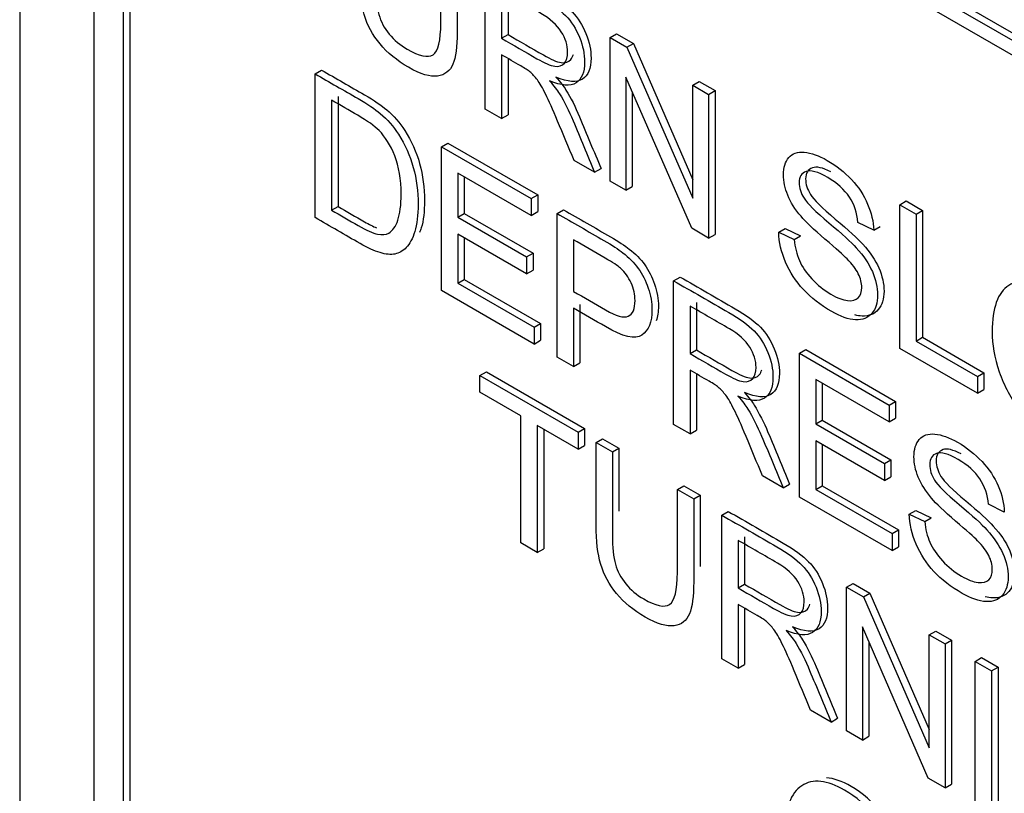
# Model space of a CAD drawing. Header units: inches. Extents: x 2 to 538, y -2 to 358.
# Tile 109 of 121: x 514.822 to 515.363, y 274.175 to 274.6. Entities that reach past the tile are written whole.
import ezdxf

# ---------------------------------------------------------------- set-up
doc = ezdxf.new("R2010")
doc.units = ezdxf.units.IN
doc.header["$MEASUREMENT"] = 0
doc.layers.add('Default', color=7, linetype='Continuous')
doc.layers.add('LAB20180', color=7, linetype='Continuous')

# ---------------------------------------------------------------- blocks, each defined once
blk = doc.blocks.new('SE6')
at = {"layer": 'LAB20180', "color": 7, "linetype": 'Continuous'}
for p, q in [((514.82171, 275.36876), (514.82171, 272.3069)), ((514.86237, 275.18773), (514.86237, 272.43281)), ((514.87864, 275.17834), (514.87864, 272.42342)), ((514.88217, 275.18038), (514.88217, 272.42546)), ((514.95076, 274.82885), (516.27659, 274.06339)), ((514.9543, 274.83089), (516.28012, 274.06543)), ((516.27659, 274.05522), (514.95076, 274.82069)), ((515.07747, 274.55066), (515.07747, 274.62963)), ((515.08644, 274.61577), (515.08644, 274.58959)), ((515.08998, 274.61781), (515.08998, 274.59163)), ((515.08644, 274.58959), (515.08998, 274.59163)), ((515.14604, 274.59004), (515.14958, 274.59208)), ((515.14604, 274.51107), (515.14604, 274.59004)), ((515.14604, 274.59004), (515.15533, 274.58468)), ((515.14958, 274.59208), (515.15886, 274.58672)), ((515.15533, 274.58468), (515.15886, 274.58672)), ((515.15533, 274.58468), (515.19148, 274.50171)), ((515.15886, 274.58672), (515.19148, 274.51187)), ((515.08644, 274.5805), (515.08644, 274.54548)), ((515.08998, 274.57845), (515.08998, 274.54752)), ((514.98404, 274.57006), (514.98757, 274.5721)), ((514.98404, 274.49104), (514.98404, 274.57006)), ((515.19089, 274.48518), (515.15469, 274.56817)), ((515.15469, 274.56817), (515.15469, 274.50608)), ((515.19148, 274.5638), (515.19502, 274.56584)), ((515.19148, 274.50171), (515.19148, 274.5638)), ((515.19148, 274.5638), (515.20018, 274.55878)), ((515.19502, 274.56584), (515.20371, 274.56082)), ((515.20018, 274.55878), (515.20371, 274.56082)), ((515.20371, 274.56082), (515.20371, 274.48185)), ((514.99305, 274.5556), (514.99305, 274.49514)), ((514.99659, 274.55765), (514.99659, 274.49718)), ((515.15823, 274.56006), (515.15823, 274.50812)), ((515.20018, 274.55878), (515.20018, 274.47981)), ((515.08644, 274.54548), (515.07747, 274.55066)), ((515.08644, 274.54548), (515.08998, 274.54752)), ((515.05343, 274.53), (515.05696, 274.53204)), ((515.05343, 274.45098), (515.05343, 274.53)), ((515.05343, 274.53), (515.10274, 274.50153)), ((515.05696, 274.53204), (515.10628, 274.50357)), ((515.13757, 274.51596), (515.12628, 274.52248)), ((515.13757, 274.51596), (515.14111, 274.518)), ((515.10274, 274.49228), (515.06244, 274.51554)), ((515.06244, 274.51554), (515.06244, 274.49125)), ((515.06598, 274.5135), (515.06598, 274.49329)), ((515.15469, 274.50608), (515.14604, 274.51107)), ((515.15469, 274.50608), (515.15823, 274.50812)), ((515.10274, 274.50153), (515.10628, 274.50357)), ((515.10274, 274.50153), (515.10274, 274.49228)), ((515.10628, 274.50357), (515.10628, 274.49432)), ((514.99305, 274.49514), (514.99659, 274.49718)), ((515.30522, 274.49814), (515.30875, 274.50018)), ((515.30522, 274.41917), (515.30522, 274.49814)), ((515.30522, 274.49814), (515.31419, 274.49296)), ((515.30875, 274.50018), (515.31772, 274.495)), ((515.06244, 274.49125), (515.06598, 274.49329)), ((515.06244, 274.49125), (515.10019, 274.46946)), ((515.06598, 274.49329), (515.10373, 274.4715)), ((515.10274, 274.49228), (515.10628, 274.49432)), ((515.1169, 274.49335), (515.12044, 274.4954)), ((515.1169, 274.41433), (515.1169, 274.49335)), ((515.31419, 274.49296), (515.31772, 274.495)), ((515.31419, 274.49296), (515.31419, 274.42324)), ((515.31772, 274.495), (515.31772, 274.42528)), ((515.20018, 274.47981), (515.19089, 274.48518)), ((515.2387, 274.48297), (515.24223, 274.48501)), ((515.24223, 274.48501), (515.25075, 274.48099)), ((515.29092, 274.48415), (515.28223, 274.48844)), ((515.29092, 274.48415), (515.29446, 274.48619)), ((515.10019, 274.46015), (515.06244, 274.48195)), ((515.06244, 274.48195), (515.06244, 274.45508)), ((515.06598, 274.4799), (515.06598, 274.45712)), ((515.20018, 274.47981), (515.20371, 274.48185)), ((515.2387, 274.48297), (515.24721, 274.47895)), ((515.24721, 274.47895), (515.25075, 274.48099)), ((515.12587, 274.47892), (515.12587, 274.45053)), ((515.10019, 274.46946), (515.10373, 274.4715)), ((515.10019, 274.46946), (515.10019, 274.46015)), ((515.10373, 274.4715), (515.10373, 274.46219)), ((515.10019, 274.46015), (515.10373, 274.46219)), ((515.18096, 274.45637), (515.1845, 274.45841)), ((515.06244, 274.45508), (515.06598, 274.45712)), ((515.06244, 274.45508), (515.10433, 274.43089)), ((515.06598, 274.45712), (515.10787, 274.43294)), ((515.18096, 274.37735), (515.18096, 274.45637)), ((515.10433, 274.42159), (515.05343, 274.45098)), ((515.12941, 274.44332), (515.12941, 274.4112)), ((515.18998, 274.44244), (515.18998, 274.41631)), ((515.19351, 274.44448), (515.19351, 274.41835)), ((515.12587, 274.44128), (515.12587, 274.40915)), ((515.10433, 274.43089), (515.10787, 274.43294)), ((515.10433, 274.43089), (515.10433, 274.42159)), ((515.10787, 274.43294), (515.10787, 274.42363)), ((515.10433, 274.42159), (515.10787, 274.42363)), ((515.31419, 274.42324), (515.31772, 274.42528)), ((515.31419, 274.42324), (515.34793, 274.40376)), ((515.31772, 274.42528), (515.35146, 274.4058)), ((515.18998, 274.41631), (515.19351, 274.41835)), ((515.25003, 274.41649), (515.25357, 274.41853)), ((515.25003, 274.33747), (515.25003, 274.41649)), ((515.25003, 274.41649), (515.29935, 274.38802)), ((515.25357, 274.41853), (515.30288, 274.39006)), ((515.34793, 274.39451), (515.30522, 274.41917)), ((515.12587, 274.40915), (515.1169, 274.41433)), ((515.12587, 274.40915), (515.12941, 274.4112)), ((515.07456, 274.40429), (515.07809, 274.40634)), ((515.07456, 274.39504), (515.07456, 274.40429)), ((515.07456, 274.40429), (515.12856, 274.37312)), ((515.07809, 274.40634), (515.13209, 274.37516)), ((515.18998, 274.40721), (515.18998, 274.37214)), ((515.19351, 274.40516), (515.19351, 274.37418)), ((515.34793, 274.40376), (515.35146, 274.4058)), ((515.34793, 274.40376), (515.34793, 274.39451)), ((515.35146, 274.4058), (515.35146, 274.39655)), ((515.29935, 274.37877), (515.25905, 274.40203)), ((515.25905, 274.40203), (515.25905, 274.37774)), ((515.26259, 274.39999), (515.26259, 274.37978)), ((515.09705, 274.38205), (515.07456, 274.39504)), ((515.34793, 274.39451), (515.35146, 274.39655)), ((515.29935, 274.38802), (515.30288, 274.39006)), ((515.29935, 274.38802), (515.29935, 274.37877)), ((515.30288, 274.39006), (515.30288, 274.38081)), ((515.09705, 274.31229), (515.09705, 274.38205)), ((515.12856, 274.36386), (515.10606, 274.37685)), ((515.10606, 274.37685), (515.10606, 274.30708)), ((515.18998, 274.37214), (515.18096, 274.37735)), ((515.25905, 274.37774), (515.26259, 274.37978)), ((515.25905, 274.37774), (515.2968, 274.35595)), ((515.26259, 274.37978), (515.30033, 274.35799)), ((515.29935, 274.37877), (515.30288, 274.38081)), ((515.1096, 274.37481), (515.1096, 274.30912)), ((515.12856, 274.37312), (515.13209, 274.37516)), ((515.12856, 274.37312), (515.12856, 274.36386)), ((515.13209, 274.37516), (515.13209, 274.36591)), ((515.18998, 274.37214), (515.19351, 274.37418)), ((515.12856, 274.36386), (515.13209, 274.36591)), ((515.13835, 274.36747), (515.14188, 274.36951)), ((515.13835, 274.36747), (515.14732, 274.36229)), ((515.14188, 274.36951), (515.15085, 274.36433)), ((515.2968, 274.34664), (515.25905, 274.36844)), ((515.25905, 274.36844), (515.25905, 274.34157)), ((515.26259, 274.36639), (515.26259, 274.34361)), ((515.14732, 274.36229), (515.15085, 274.36433)), ((515.2968, 274.35595), (515.30033, 274.35799)), ((515.2968, 274.35595), (515.2968, 274.34664)), ((515.30033, 274.35799), (515.30033, 274.34868)), ((515.24111, 274.34262), (515.22977, 274.34917)), ((515.24111, 274.34262), (515.24465, 274.34466)), ((515.2968, 274.34664), (515.30033, 274.34868)), ((515.18301, 274.34168), (515.18655, 274.34372)), ((515.18301, 274.34168), (515.19198, 274.3365)), ((515.18655, 274.34372), (515.19552, 274.33854)), ((515.25905, 274.34157), (515.26259, 274.34361)), ((515.25905, 274.34157), (515.30094, 274.31738)), ((515.26259, 274.34361), (515.30447, 274.31943)), ((515.19198, 274.3365), (515.19552, 274.33854)), ((515.30094, 274.30808), (515.25003, 274.33747)), ((515.36263, 274.32924), (515.35394, 274.33353)), ((515.20742, 274.32759), (515.21095, 274.32963)), ((515.31041, 274.32806), (515.31395, 274.3301)), ((515.31041, 274.32806), (515.31892, 274.32404)), ((515.31395, 274.3301), (515.32246, 274.32608)), ((515.20742, 274.24857), (515.20742, 274.32759)), ((515.31892, 274.32404), (515.32246, 274.32608)), ((515.30094, 274.31738), (515.30447, 274.31943)), ((515.30094, 274.31738), (515.30094, 274.30808)), ((515.30447, 274.31943), (515.30447, 274.31012)), ((515.10606, 274.30708), (515.09705, 274.31229)), ((515.21639, 274.31368), (515.21639, 274.28755)), ((515.21992, 274.31572), (515.21992, 274.28959)), ((515.10606, 274.30708), (515.1096, 274.30912)), ((515.30094, 274.30808), (515.30447, 274.31012)), ((515.21639, 274.28755), (515.21992, 274.28959)), ((515.27599, 274.288), (515.27952, 274.29004)), ((515.27599, 274.20898), (515.27599, 274.288)), ((515.27599, 274.288), (515.28528, 274.28263)), ((515.27952, 274.29004), (515.28881, 274.28468)), ((515.28528, 274.28263), (515.28881, 274.28468)), ((515.28528, 274.28263), (515.32143, 274.19962)), ((515.28881, 274.28468), (515.32143, 274.20978)), ((515.21639, 274.27845), (515.21639, 274.24339)), ((515.21992, 274.27641), (515.21992, 274.24543)), ((515.32084, 274.18308), (515.28464, 274.26613)), ((515.28464, 274.26613), (515.28464, 274.20398)), ((515.32143, 274.26176), (515.32496, 274.2638)), ((515.32496, 274.2638), (515.33366, 274.25878)), ((515.28817, 274.25801), (515.28817, 274.20602)), ((515.32143, 274.19962), (515.32143, 274.26176)), ((515.32143, 274.26176), (515.33013, 274.25674)), ((515.33013, 274.25674), (515.33366, 274.25878)), ((515.33366, 274.25878), (515.33366, 274.17976)), ((515.33013, 274.25674), (515.33013, 274.17772)), ((515.21639, 274.24339), (515.20742, 274.24857)), ((515.34665, 274.2472), (515.35019, 274.24924)), ((515.34665, 274.16818), (515.34665, 274.2472)), ((515.34665, 274.2472), (515.35567, 274.24199)), ((515.35019, 274.24924), (515.3592, 274.24404)), ((515.21639, 274.24339), (515.21992, 274.24543)), ((515.35567, 274.24199), (515.3592, 274.24404)), ((515.35567, 274.24199), (515.35567, 274.16297)), ((515.3592, 274.24404), (515.3592, 274.16501)), ((515.26752, 274.21387), (515.25623, 274.22039)), ((515.26752, 274.21387), (515.27105, 274.21591)), ((515.28464, 274.20398), (515.27599, 274.20898)), ((515.28464, 274.20398), (515.28817, 274.20602)), ((515.33013, 274.17772), (515.32084, 274.18308)), ((515.33013, 274.17772), (515.33366, 274.17976))]:
    blk.add_line(p, q, dxfattribs=at)
for points, knots in [([(515.06203, 274.63854), (515.06203, 274.62334), (515.06203, 274.60815), (515.06203, 274.59296), (515.06203, 274.58496), (515.06126, 274.5791), (515.05971, 274.57537), (515.05815, 274.5716), (515.05534, 274.56943), (515.05129, 274.56882), (515.04727, 274.56822), (515.04196, 274.56985), (515.02898, 274.57734), (515.02374, 274.58163), (515.01969, 274.58649), (515.01562, 274.59138), (515.01272, 274.59677), (515.01099, 274.6026), (515.00928, 274.60839), (515.0084, 274.61551), (515.0084, 274.62392), (515.0084, 274.63912), (515.0084, 274.65431), (515.0084, 274.66951)], [0, 0, 0, 0, 0.229163, 0.229163, 0.229163, 0.325778, 0.325778, 0.325778, 0.402506, 0.402506, 0.402506, 0.499254, 0.499254, 0.592667, 0.592667, 0.592667, 0.669452, 0.669452, 0.669452, 0.770844, 0.770844, 0.770844, 1, 1, 1, 1]), ([(515.01737, 274.66433), (515.01737, 274.64915), (515.01737, 274.63397), (515.01737, 274.6188), (515.01737, 274.61191), (515.01796, 274.60652), (515.01905, 274.60263), (515.02013, 274.59879), (515.02201, 274.59519), (515.02474, 274.59188), (515.02746, 274.58859), (515.03071, 274.58581), (515.04123, 274.57973), (515.04596, 274.57873), (515.04878, 274.58057), (515.05163, 274.58243), (515.05306, 274.58825), (515.05306, 274.59819), (515.05306, 274.61336), (515.05306, 274.62854), (515.05306, 274.64372)], [0, 0, 0, 0, 0.272305, 0.272305, 0.272305, 0.364375, 0.364375, 0.364375, 0.425147, 0.425147, 0.425147, 0.490001, 0.490001, 0.601397, 0.601397, 0.601397, 0.727726, 0.727726, 0.727726, 1, 1, 1, 1]), ([(515.08101, 274.63167), (515.09108, 274.62585), (515.10116, 274.62003), (515.11124, 274.61421), (515.11734, 274.61069), (515.12198, 274.60733), (515.12517, 274.60407), (515.12832, 274.60085), (515.13086, 274.59684), (515.13277, 274.59216), (515.1347, 274.58746), (515.1356, 274.58296), (515.1356, 274.57302), (515.13405, 274.56918), (515.12777, 274.56513), (515.12289, 274.56548), (515.11634, 274.56826)], [0, 0, 0, 0, 0.318057, 0.318057, 0.318057, 0.46663, 0.46663, 0.46663, 0.573882, 0.573882, 0.573882, 0.693773, 0.693773, 0.846886, 0.846886, 1, 1, 1, 1]), ([(515.07747, 274.62963), (515.08755, 274.62381), (515.09763, 274.61799), (515.1077, 274.61217), (515.1138, 274.60865), (515.11845, 274.60528), (515.12164, 274.60203), (515.12478, 274.59881), (515.12733, 274.5948), (515.12924, 274.59012), (515.13116, 274.58542), (515.13206, 274.58092), (515.13206, 274.57098), (515.13051, 274.56714), (515.12423, 274.56309), (515.11936, 274.56343), (515.1128, 274.56622)], [0, 0, 0, 0, 0.318057, 0.318057, 0.318057, 0.46663, 0.46663, 0.46663, 0.573882, 0.573882, 0.573882, 0.693773, 0.693773, 0.846886, 0.846886, 1, 1, 1, 1]), ([(515.08644, 274.58959), (515.09292, 274.58585), (515.0994, 274.58211), (515.10588, 274.57837), (515.11003, 274.57597), (515.11326, 274.57458), (515.11563, 274.57421), (515.11795, 274.57385), (515.11972, 274.57442), (515.12095, 274.57587), (515.12219, 274.57732), (515.12273, 274.57942), (515.12273, 274.58567), (515.12159, 274.58943), (515.11922, 274.59322), (515.1169, 274.59693), (515.11317, 274.60029), (515.10807, 274.60329), (515.10086, 274.60752), (515.09365, 274.61161), (515.08644, 274.61577)], [0, 0, 0, 0, 0.228356, 0.228356, 0.228356, 0.344327, 0.344327, 0.344327, 0.424674, 0.424674, 0.424674, 0.498233, 0.498233, 0.607039, 0.607039, 0.607039, 0.745972, 0.745972, 0.745972, 1, 1, 1, 1]), ([(515.08998, 274.59163), (515.09646, 274.58789), (515.10294, 274.58415), (515.10942, 274.58041), (515.11356, 274.57802), (515.11679, 274.57662), (515.11916, 274.57625), (515.12149, 274.57589), (515.12326, 274.57646), (515.12449, 274.57791), (515.12513, 274.57866), (515.12558, 274.57959), (515.12587, 274.58066)], [0, 0, 0, 0, 0.2283563, 0.2283563, 0.2283563, 0.344327, 0.344327, 0.344327, 0.4246744, 0.4246744, 0.4246744, 0.4628265, 0.4628265, 0.4628265, 0.4628265]), ([(515.12628, 274.52248), (515.12326, 274.52969), (515.12024, 274.5369), (515.11722, 274.54411), (515.1146, 274.55037), (515.11239, 274.55526), (515.11071, 274.55876), (515.10901, 274.56229), (515.10748, 274.56493), (515.10611, 274.56672), (515.10476, 274.56848), (515.10338, 274.56998), (515.10197, 274.57116), (515.10096, 274.572), (515.09928, 274.57308), (515.09696, 274.57442), (515.09345, 274.57645), (515.08995, 274.57847), (515.08644, 274.5805)], [0, 0, 0, 0, 0.306819, 0.306819, 0.306819, 0.515477, 0.515477, 0.515477, 0.634456, 0.634456, 0.634456, 0.716945, 0.716945, 0.716945, 0.808478, 0.808478, 0.808478, 1, 1, 1, 1]), ([(514.98757, 274.5721), (514.99544, 274.56756), (515.0033, 274.56303), (515.01116, 274.55849), (515.01644, 274.55544), (515.02054, 274.5527), (515.02332, 274.55036), (515.02724, 274.54706), (515.0306, 274.54321), (515.03333, 274.5389), (515.03692, 274.53324), (515.03966, 274.5272), (515.04321, 274.51422), (515.04412, 274.50744), (515.04412, 274.4944), (515.04353, 274.48938), (515.04201, 274.48452), (515.0417, 274.48364), (515.04136, 274.48281)], [0, 0, 0, 0, 0.1506217, 0.1506217, 0.1506217, 0.2286425, 0.2286425, 0.2286425, 0.3006289, 0.3006289, 0.3006289, 0.3972604, 0.3972604, 0.4938919, 0.4938919, 0.5761007, 0.5761007, 0.5958142, 0.5958142, 0.5958142, 0.5958142]), ([(514.98404, 274.57006), (514.9919, 274.56552), (514.99976, 274.56098), (515.00762, 274.55644), (515.01291, 274.5534), (515.017, 274.55066), (515.01978, 274.54832), (515.0237, 274.54502), (515.02707, 274.54117), (515.0298, 274.53686), (515.03339, 274.5312), (515.03613, 274.52516), (515.03968, 274.51218), (515.04059, 274.50539), (515.04059, 274.49236), (515.04, 274.48733), (515.03754, 274.4795), (515.03599, 274.47656), (515.03412, 274.47459), (515.03226, 274.47262), (515.03012, 274.47148), (515.02789, 274.47104), (515.02562, 274.47058), (515.02292, 274.47085), (515.01969, 274.47182), (515.01654, 274.47277), (515.01286, 274.4744), (515.00872, 274.47679), (515.00049, 274.48154), (514.99226, 274.48629), (514.98404, 274.49104)], [0, 0, 0, 0, 0.150622, 0.150622, 0.150622, 0.228643, 0.228643, 0.228643, 0.300629, 0.300629, 0.300629, 0.39726, 0.39726, 0.493892, 0.493892, 0.576101, 0.576101, 0.65831, 0.65831, 0.65831, 0.714749, 0.714749, 0.714749, 0.771756, 0.771756, 0.771756, 0.842405, 0.842405, 0.842405, 1, 1, 1, 1]), ([(515.1128, 274.56622), (515.11517, 274.56349), (515.11699, 274.56112), (515.11827, 274.55912), (515.121, 274.55483), (515.12341, 274.54984), (515.12573, 274.5443), (515.12969, 274.53485), (515.13363, 274.52541), (515.13757, 274.51596)], [0, 0, 0, 0, 0.160081, 0.160081, 0.160081, 0.453032, 0.453032, 0.453032, 1, 1, 1, 1]), ([(515.11634, 274.56826), (515.11871, 274.56553), (515.12053, 274.56316), (515.1218, 274.56116), (515.12454, 274.55688), (515.12695, 274.55189), (515.12927, 274.54634), (515.13322, 274.53689), (515.13716, 274.52745), (515.14111, 274.518)], [0, 0, 0, 0, 0.160081, 0.160081, 0.160081, 0.453032, 0.453032, 0.453032, 1, 1, 1, 1]), ([(514.99305, 274.49514), (514.99793, 274.49233), (515.0028, 274.48952), (515.00767, 274.4867), (515.01218, 274.4841), (515.01573, 274.48252), (515.01832, 274.48197), (515.02089, 274.48143), (515.02292, 274.48168), (515.02661, 274.48381), (515.02825, 274.48618), (515.02948, 274.48967), (515.03069, 274.49312), (515.03126, 274.4979), (515.03126, 274.51215), (515.03012, 274.51917), (515.02775, 274.525), (515.0254, 274.53079), (515.02256, 274.53541), (515.01914, 274.53891), (515.01674, 274.54137), (515.01281, 274.54419), (515.00744, 274.5473), (515.00265, 274.55007), (514.99785, 274.55283), (514.99305, 274.5556)], [0, 0, 0, 0, 0.131488, 0.131488, 0.131488, 0.228323, 0.228323, 0.228323, 0.291645, 0.291645, 0.383751, 0.383751, 0.383751, 0.499102, 0.499102, 0.657962, 0.657962, 0.657962, 0.76402, 0.76402, 0.76402, 0.87055, 0.87055, 0.87055, 1, 1, 1, 1]), ([(515.24721, 274.47895), (515.24762, 274.47471), (515.24858, 274.4709), (515.25003, 274.46754), (515.25153, 274.46409), (515.25381, 274.46073), (515.26001, 274.454), (515.26351, 274.45119), (515.27084, 274.44695), (515.27389, 274.44577), (515.27918, 274.44514), (515.28113, 274.44564), (515.28241, 274.44701), (515.28366, 274.44835), (515.28432, 274.45021), (515.28432, 274.4551), (515.28368, 274.45763), (515.28241, 274.4602), (515.28115, 274.46274), (515.27908, 274.46549), (515.27626, 274.46838), (515.27439, 274.47029), (515.27034, 274.4739), (515.2641, 274.47924), (515.25782, 274.48461), (515.25345, 274.4888), (515.25095, 274.49177), (515.2477, 274.49562), (515.24525, 274.49948), (515.24366, 274.50334), (515.24208, 274.50717), (515.24129, 274.51091), (515.24129, 274.51854), (515.24225, 274.52172), (515.24616, 274.5264), (515.24903, 274.52737), (515.25277, 274.527), (515.25656, 274.52663), (515.26069, 274.52516), (515.27034, 274.51959), (515.2748, 274.51606), (515.28254, 274.50781), (515.2855, 274.50337), (515.28755, 274.4985), (515.28962, 274.49361), (515.29074, 274.48888), (515.29092, 274.48415)], [0, 0, 0, 0, 0.049731, 0.049731, 0.049731, 0.102632, 0.102632, 0.155533, 0.155533, 0.202833, 0.202833, 0.250133, 0.250133, 0.250133, 0.283636, 0.283636, 0.317867, 0.317867, 0.317867, 0.358823, 0.358823, 0.358823, 0.428425, 0.428425, 0.428425, 0.504966, 0.504966, 0.504966, 0.559031, 0.559031, 0.559031, 0.612341, 0.612341, 0.66946, 0.66946, 0.726578, 0.726578, 0.726578, 0.792403, 0.792403, 0.864745, 0.864745, 0.937087, 0.937087, 0.937087, 1, 1, 1, 1]), ([(515.28223, 274.48844), (515.28177, 274.49364), (515.28022, 274.49827), (515.27485, 274.50642), (515.27089, 274.50997), (515.26565, 274.51304), (515.26019, 274.51625), (515.25618, 274.5173), (515.25372, 274.51641), (515.25124, 274.5155), (515.24994, 274.51349), (515.24994, 274.50739), (515.25085, 274.50455), (515.25263, 274.50169), (515.25438, 274.49886), (515.25887, 274.49435), (515.2662, 274.48823), (515.27354, 274.48209), (515.27858, 274.47745), (515.28132, 274.47445), (515.28533, 274.47005), (515.28824, 274.46567), (515.29015, 274.46136), (515.29208, 274.457), (515.29302, 274.45271), (515.29302, 274.44425), (515.29197, 274.44091), (515.28988, 274.43844), (515.28777, 274.43596), (515.28482, 274.43478), (515.28095, 274.43491), (515.27706, 274.43505), (515.27266, 274.43665), (515.26165, 274.44301), (515.25645, 274.44701), (515.25227, 274.45153), (515.24813, 274.45599), (515.24484, 274.46102), (515.24248, 274.46659), (515.24013, 274.47211), (515.23883, 274.47758), (515.2387, 274.48297)], [0, 0, 0, 0, 0.065121, 0.065121, 0.130243, 0.130243, 0.130243, 0.199378, 0.199378, 0.199378, 0.244441, 0.244441, 0.283689, 0.283689, 0.283689, 0.363695, 0.363695, 0.363695, 0.450514, 0.450514, 0.450514, 0.513125, 0.513125, 0.513125, 0.571145, 0.571145, 0.629891, 0.629891, 0.629891, 0.69501, 0.69501, 0.69501, 0.766629, 0.766629, 0.856989, 0.856989, 0.856989, 0.928216, 0.928216, 0.928216, 1, 1, 1, 1]), ([(515.26726, 274.51616), (515.26277, 274.51852), (515.25942, 274.51923), (515.25726, 274.51845), (515.25477, 274.51754), (515.25348, 274.51553), (515.25348, 274.50943), (515.25439, 274.50659), (515.25617, 274.50373), (515.25792, 274.5009), (515.2624, 274.49639), (515.26973, 274.49027), (515.27707, 274.48413), (515.28212, 274.47949), (515.28485, 274.47649), (515.28886, 274.47209), (515.29177, 274.46771), (515.29368, 274.4634), (515.29562, 274.45904), (515.29655, 274.45475), (515.29655, 274.44629), (515.29551, 274.44295), (515.29341, 274.44048), (515.29131, 274.438), (515.28836, 274.43682), (515.28449, 274.43696), (515.28321, 274.437), (515.28188, 274.4372), (515.2805, 274.43755)], [0.1386382, 0.1386382, 0.1386382, 0.1386382, 0.1993785, 0.1993785, 0.1993785, 0.2444412, 0.2444412, 0.2836893, 0.2836893, 0.2836893, 0.3636949, 0.3636949, 0.3636949, 0.4505138, 0.4505138, 0.4505138, 0.5131246, 0.5131246, 0.5131246, 0.5711451, 0.5711451, 0.6298908, 0.6298908, 0.6298908, 0.6950099, 0.6950099, 0.6950099, 0.7185074, 0.7185074, 0.7185074, 0.7185074]), ([(514.99659, 274.49718), (515.00146, 274.49437), (515.00633, 274.49156), (515.01121, 274.48874), (515.01367, 274.48732), (515.01585, 274.48621), (515.01774, 274.4854)], [0, 0, 0, 0, 0.131488, 0.131488, 0.131488, 0.1844173, 0.1844173, 0.1844173, 0.1844173]), ([(515.1169, 274.49335), (515.12549, 274.48839), (515.13408, 274.48344), (515.14267, 274.47848), (515.14722, 274.47585), (515.15068, 274.47359), (515.1531, 274.47172), (515.15643, 274.46915), (515.15924, 274.46628), (515.16152, 274.46312), (515.16378, 274.46), (515.16562, 274.45639), (515.16699, 274.45235), (515.16836, 274.44827), (515.16908, 274.44425), (515.16908, 274.43363), (515.16726, 274.429), (515.16352, 274.42648), (515.15983, 274.42398), (515.15314, 274.42548), (515.14345, 274.43113), (515.13759, 274.43455), (515.13173, 274.4379), (515.12587, 274.44128)], [0, 0, 0, 0, 0.216646, 0.216646, 0.216646, 0.304555, 0.304555, 0.304555, 0.381028, 0.381028, 0.381028, 0.453869, 0.453869, 0.453869, 0.533473, 0.533473, 0.671168, 0.671168, 0.671168, 0.852252, 0.852252, 0.852252, 1, 1, 1, 1]), ([(515.12044, 274.4954), (515.12903, 274.49044), (515.13762, 274.48548), (515.14621, 274.48052), (515.15076, 274.47789), (515.15422, 274.47563), (515.15663, 274.47376), (515.15996, 274.47119), (515.16278, 274.46832), (515.16506, 274.46516), (515.16731, 274.46204), (515.16915, 274.45844), (515.17052, 274.45439), (515.1719, 274.45031), (515.17262, 274.44629), (515.17262, 274.43925), (515.17222, 274.43657), (515.17141, 274.43434)], [0, 0, 0, 0, 0.216646, 0.216646, 0.216646, 0.3045554, 0.3045554, 0.3045554, 0.3810275, 0.3810275, 0.3810275, 0.4538687, 0.4538687, 0.4538687, 0.5334733, 0.5334733, 0.5978237, 0.5978237, 0.5978237, 0.5978237]), ([(515.12587, 274.45053), (515.13177, 274.44712), (515.13768, 274.44371), (515.14358, 274.44031), (515.14946, 274.43691), (515.1536, 274.43578), (515.15606, 274.43689), (515.15854, 274.438), (515.15975, 274.44086), (515.15975, 274.44874), (515.15906, 274.45198), (515.15615, 274.45839), (515.15424, 274.46107), (515.15187, 274.46318), (515.15032, 274.46455), (515.1475, 274.46644), (515.1434, 274.4688), (515.13756, 274.47218), (515.13171, 274.47555), (515.12587, 274.47892)], [0, 0, 0, 0, 0.215541, 0.215541, 0.215541, 0.375784, 0.375784, 0.375784, 0.501307, 0.501307, 0.592204, 0.592204, 0.6831, 0.6831, 0.6831, 0.786672, 0.786672, 0.786672, 1, 1, 1, 1]), ([(515.1845, 274.45841), (515.19459, 274.45258), (515.20468, 274.44675), (515.21478, 274.44093), (515.22088, 274.4374), (515.22548, 274.43407), (515.23185, 274.42755), (515.23436, 274.42358), (515.23627, 274.4189), (515.2382, 274.41417), (515.23909, 274.4097), (515.23909, 274.39976), (515.23754, 274.39592), (515.23126, 274.39187), (515.22643, 274.39219), (515.21983, 274.395)], [0, 0, 0, 0, 0.318516, 0.318516, 0.318516, 0.446195, 0.446195, 0.573873, 0.573873, 0.573873, 0.693766, 0.693766, 0.846883, 0.846883, 1, 1, 1, 1]), ([(515.18096, 274.45637), (515.19106, 274.45054), (515.20115, 274.44471), (515.21124, 274.43889), (515.21734, 274.43536), (515.22194, 274.43203), (515.22832, 274.42551), (515.23082, 274.42154), (515.23273, 274.41686), (515.23467, 274.41213), (515.23556, 274.40766), (515.23556, 274.39772), (515.23401, 274.39388), (515.22772, 274.38983), (515.2229, 274.39015), (515.2163, 274.39296)], [0, 0, 0, 0, 0.318516, 0.318516, 0.318516, 0.446195, 0.446195, 0.573873, 0.573873, 0.573873, 0.693766, 0.693766, 0.846883, 0.846883, 1, 1, 1, 1]), ([(515.35599, 274.42829), (515.35599, 274.44138), (515.35899, 274.44985), (515.36509, 274.45379), (515.37113, 274.45769), (515.37903, 274.45684), (515.39492, 274.44766), (515.40061, 274.44264), (515.40562, 274.43628), (515.41071, 274.42981), (515.41454, 274.42277), (515.41718, 274.41504), (515.41985, 274.40723), (515.42119, 274.39943), (515.42119, 274.38355), (515.41978, 274.37721), (515.41422, 274.3678), (515.41026, 274.3653), (515.40512, 274.36502), (515.40001, 274.36473), (515.39451, 274.3663), (515.38217, 274.37343), (515.37643, 274.37853), (515.36632, 274.39151), (515.3625, 274.39861), (515.35986, 274.40634), (515.35723, 274.41404), (515.35599, 274.42135), (515.35599, 274.42829)], [0, 0, 0, 0, 0.133501, 0.133501, 0.133501, 0.256494, 0.256494, 0.336935, 0.336935, 0.336935, 0.41723, 0.41723, 0.41723, 0.502263, 0.502263, 0.588431, 0.588431, 0.674599, 0.674599, 0.674599, 0.751492, 0.751492, 0.834891, 0.834891, 0.918291, 0.918291, 0.918291, 1, 1, 1, 1]), ([(515.18998, 274.41631), (515.19646, 274.41256), (515.20294, 274.40882), (515.20942, 274.40508), (515.21356, 274.40269), (515.2168, 274.40129), (515.21912, 274.40095), (515.22143, 274.40061), (515.22322, 274.40116), (515.22568, 274.40406), (515.22627, 274.40608), (515.22627, 274.41239), (515.22508, 274.41617), (515.22276, 274.41988), (515.22039, 274.42366), (515.21666, 274.42703), (515.21161, 274.42995), (515.2044, 274.43411), (515.19719, 274.43827), (515.18998, 274.44244)], [0, 0, 0, 0, 0.228544, 0.228544, 0.228544, 0.344091, 0.344091, 0.344091, 0.420208, 0.420208, 0.496325, 0.496325, 0.606618, 0.606618, 0.606618, 0.745771, 0.745771, 0.745771, 1, 1, 1, 1]), ([(515.19351, 274.41835), (515.19999, 274.4146), (515.20648, 274.41086), (515.21296, 274.40712), (515.2171, 274.40473), (515.22033, 274.40334), (515.22265, 274.40299), (515.22496, 274.40265), (515.22675, 274.4032), (515.22862, 274.4054), (515.22908, 274.4063), (515.22939, 274.40736)], [0, 0, 0, 0, 0.2285438, 0.2285438, 0.2285438, 0.3440908, 0.3440908, 0.3440908, 0.4202081, 0.4202081, 0.4596318, 0.4596318, 0.4596318, 0.4596318]), ([(515.22977, 274.34917), (515.22677, 274.35639), (515.22376, 274.36361), (515.22076, 274.37083), (515.21815, 274.37709), (515.21593, 274.38197), (515.2142, 274.3855), (515.21249, 274.38898), (515.21097, 274.39162), (515.2096, 274.39341), (515.20827, 274.39515), (515.20692, 274.39664), (515.2055, 274.39788), (515.20448, 274.39878), (515.20277, 274.39982), (515.20045, 274.40116), (515.19696, 274.40318), (515.19347, 274.40519), (515.18998, 274.40721)], [0, 0, 0, 0, 0.307176, 0.307176, 0.307176, 0.516403, 0.516403, 0.516403, 0.634791, 0.634791, 0.634791, 0.716811, 0.716811, 0.716811, 0.809183, 0.809183, 0.809183, 1, 1, 1, 1]), ([(515.2163, 274.39296), (515.21871, 274.3902), (515.22053, 274.38784), (515.22176, 274.38586), (515.22446, 274.38154), (515.2269, 274.37653), (515.22927, 274.37101), (515.23332, 274.36157), (515.23716, 274.35208), (515.24111, 274.34262)], [0, 0, 0, 0, 0.159913, 0.159913, 0.159913, 0.45291, 0.45291, 0.45291, 1, 1, 1, 1]), ([(515.21983, 274.395), (515.22224, 274.39224), (515.22407, 274.38988), (515.2253, 274.38791), (515.22799, 274.38358), (515.23044, 274.37857), (515.23281, 274.37305), (515.23686, 274.36361), (515.2407, 274.35413), (515.24465, 274.34466)], [0, 0, 0, 0, 0.159913, 0.159913, 0.159913, 0.45291, 0.45291, 0.45291, 1, 1, 1, 1]), ([(515.31892, 274.32404), (515.31933, 274.3198), (515.32029, 274.31599), (515.32175, 274.31263), (515.32323, 274.30921), (515.32553, 274.30582), (515.33172, 274.29909), (515.33522, 274.29628), (515.34256, 274.29204), (515.34556, 274.29089), (515.3482, 274.29057), (515.35083, 274.29026), (515.35285, 274.29073), (515.35412, 274.29204), (515.35542, 274.29338), (515.35603, 274.2953), (515.35603, 274.30019), (515.3554, 274.30272), (515.35412, 274.30529), (515.35289, 274.30779), (515.3508, 274.31058), (515.34793, 274.31349), (515.34611, 274.31534), (515.34205, 274.31899), (515.33582, 274.32432), (515.32954, 274.3297), (515.32516, 274.33384), (515.32266, 274.33686), (515.31942, 274.34077), (515.31697, 274.34457), (515.31378, 274.35229), (515.31301, 274.356), (515.31301, 274.36362), (515.31396, 274.36681), (515.31788, 274.37148), (515.32075, 274.37246), (515.32821, 274.37172), (515.3324, 274.37025), (515.34205, 274.36468), (515.34652, 274.36115), (515.35426, 274.3529), (515.35722, 274.3484), (515.35927, 274.34359), (515.36135, 274.3387), (515.36245, 274.33397), (515.36263, 274.32924)], [0, 0, 0, 0, 0.049732, 0.049732, 0.049732, 0.104828, 0.104828, 0.159924, 0.159924, 0.209187, 0.209187, 0.209187, 0.249908, 0.249908, 0.249908, 0.283543, 0.283543, 0.317909, 0.317909, 0.317909, 0.359083, 0.359083, 0.359083, 0.428442, 0.428442, 0.428442, 0.505001, 0.505001, 0.505001, 0.560929, 0.560929, 0.616857, 0.616857, 0.67846, 0.67846, 0.740062, 0.740062, 0.801664, 0.801664, 0.869366, 0.869366, 0.937068, 0.937068, 0.937068, 1, 1, 1, 1]), ([(515.19198, 274.3365), (515.19198, 274.32129), (515.19198, 274.30607), (515.19198, 274.29086), (515.19198, 274.28292), (515.19121, 274.27706), (515.18966, 274.27328), (515.18813, 274.26953), (515.18529, 274.26734), (515.18124, 274.26678), (515.1772, 274.26623), (515.1719, 274.26776), (515.15893, 274.27525), (515.15369, 274.27959), (515.14559, 274.28931), (515.14267, 274.29467), (515.13921, 274.30635), (515.13835, 274.31347), (515.13835, 274.32183), (515.13835, 274.33704), (515.13835, 274.35225), (515.13835, 274.36747)], [0, 0, 0, 0, 0.229371, 0.229371, 0.229371, 0.325955, 0.325955, 0.325955, 0.402498, 0.402498, 0.402498, 0.496979, 0.496979, 0.588202, 0.588202, 0.679426, 0.679426, 0.770649, 0.770649, 0.770649, 1, 1, 1, 1]), ([(515.14732, 274.36229), (515.14732, 274.34711), (515.14732, 274.33193), (515.14732, 274.31676), (515.14732, 274.30987), (515.14791, 274.30448), (515.15009, 274.2967), (515.15196, 274.29315), (515.15469, 274.28978), (515.15737, 274.28649), (515.16066, 274.28371), (515.17117, 274.27764), (515.17591, 274.27664), (515.17873, 274.27853), (515.18155, 274.28043), (515.18301, 274.28621), (515.18301, 274.29615), (515.18301, 274.31132), (515.18301, 274.3265), (515.18301, 274.34168)], [0, 0, 0, 0, 0.272206, 0.272206, 0.272206, 0.348704, 0.348704, 0.425203, 0.425203, 0.425203, 0.490104, 0.490104, 0.601582, 0.601582, 0.601582, 0.727853, 0.727853, 0.727853, 1, 1, 1, 1]), ([(515.35394, 274.33353), (515.35348, 274.33873), (515.35193, 274.34336), (515.3492, 274.34746), (515.34653, 274.35148), (515.3426, 274.35505), (515.3319, 274.36123), (515.32789, 274.36239), (515.32544, 274.3615), (515.32295, 274.36059), (515.32166, 274.35858), (515.32166, 274.35248), (515.32257, 274.34964), (515.3243, 274.3468), (515.32605, 274.34392), (515.33058, 274.33944), (515.33791, 274.33331), (515.34525, 274.32718), (515.3503, 274.32254), (515.35303, 274.31954), (515.35704, 274.31514), (515.35995, 274.31076), (515.36186, 274.3064), (515.36375, 274.30208), (515.36473, 274.2978), (515.36473, 274.28934), (515.36368, 274.286), (515.36159, 274.28353), (515.35949, 274.28105), (515.35653, 274.27982), (515.35262, 274.28003), (515.34874, 274.28024), (515.34438, 274.28174), (515.33331, 274.28813), (515.32817, 274.2921), (515.32398, 274.29662), (515.31984, 274.30108), (515.31656, 274.30611), (515.31419, 274.31168), (515.31184, 274.3172), (515.31055, 274.32267), (515.31041, 274.32806)], [0, 0, 0, 0, 0.061139, 0.061139, 0.061139, 0.129275, 0.129275, 0.199174, 0.199174, 0.199174, 0.244171, 0.244171, 0.283361, 0.283361, 0.283361, 0.363651, 0.363651, 0.363651, 0.450494, 0.450494, 0.450494, 0.513303, 0.513303, 0.513303, 0.571931, 0.571931, 0.629835, 0.629835, 0.629835, 0.69521, 0.69521, 0.69521, 0.766429, 0.766429, 0.85695, 0.85695, 0.85695, 0.928197, 0.928197, 0.928197, 1, 1, 1, 1]), ([(515.33897, 274.36118), (515.3345, 274.36352), (515.33114, 274.36432), (515.32897, 274.36354), (515.32648, 274.36263), (515.32519, 274.36062), (515.32519, 274.35452), (515.3261, 274.35168), (515.32783, 274.34884), (515.32959, 274.34596), (515.33412, 274.34148), (515.34145, 274.33536), (515.34879, 274.32922), (515.35383, 274.32458), (515.35656, 274.32158), (515.36058, 274.31718), (515.36348, 274.3128), (515.3654, 274.30844), (515.36729, 274.30412), (515.36826, 274.29984), (515.36826, 274.29138), (515.36722, 274.28804), (515.36512, 274.28557), (515.36302, 274.28309), (515.36007, 274.28186), (515.35615, 274.28207), (515.35488, 274.28214), (515.35355, 274.28235), (515.35217, 274.2827)], [0.1376481, 0.1376481, 0.1376481, 0.1376481, 0.1991737, 0.1991737, 0.1991737, 0.2441705, 0.2441705, 0.2833613, 0.2833613, 0.2833613, 0.3636512, 0.3636512, 0.3636512, 0.4504937, 0.4504937, 0.4504937, 0.5133034, 0.5133034, 0.5133034, 0.571931, 0.571931, 0.6298347, 0.6298347, 0.6298347, 0.6952098, 0.6952098, 0.6952098, 0.7186483, 0.7186483, 0.7186483, 0.7186483]), ([(515.21095, 274.32963), (515.22103, 274.32381), (515.23111, 274.31799), (515.24119, 274.31217), (515.24729, 274.30865), (515.25193, 274.30523), (515.25512, 274.30197), (515.25827, 274.29875), (515.26081, 274.2948), (515.26272, 274.29006), (515.2646, 274.28541), (515.26555, 274.28092), (515.26555, 274.27093), (515.264, 274.26714), (515.25771, 274.26309), (515.25284, 274.26344), (515.24629, 274.26622)], [0, 0, 0, 0, 0.31817, 0.31817, 0.31817, 0.466864, 0.466864, 0.466864, 0.574209, 0.574209, 0.574209, 0.693201, 0.693201, 0.846601, 0.846601, 1, 1, 1, 1]), ([(515.20742, 274.32759), (515.21749, 274.32177), (515.22757, 274.31595), (515.23765, 274.31013), (515.24375, 274.30661), (515.2484, 274.30319), (515.25158, 274.29993), (515.25473, 274.29671), (515.25727, 274.29276), (515.25919, 274.28802), (515.26107, 274.28337), (515.26201, 274.27888), (515.26201, 274.26889), (515.26046, 274.2651), (515.25418, 274.26105), (515.24931, 274.26139), (515.24275, 274.26418)], [0, 0, 0, 0, 0.31817, 0.31817, 0.31817, 0.466864, 0.466864, 0.466864, 0.574209, 0.574209, 0.574209, 0.693201, 0.693201, 0.846601, 0.846601, 1, 1, 1, 1]), ([(515.21639, 274.28755), (515.22287, 274.28381), (515.22935, 274.28007), (515.23583, 274.27633), (515.23997, 274.27393), (515.24321, 274.27254), (515.24557, 274.27217), (515.24789, 274.27181), (515.24967, 274.27238), (515.2509, 274.27383), (515.25212, 274.27526), (515.25268, 274.27732), (515.25268, 274.28363), (515.25154, 274.28734), (515.24917, 274.29113), (515.24683, 274.29487), (515.24311, 274.29825), (515.23801, 274.30119), (515.23081, 274.30536), (515.2236, 274.30952), (515.21639, 274.31368)], [0, 0, 0, 0, 0.228444, 0.228444, 0.228444, 0.344459, 0.344459, 0.344459, 0.42483, 0.42483, 0.42483, 0.499128, 0.499128, 0.606785, 0.606785, 0.606785, 0.745919, 0.745919, 0.745919, 1, 1, 1, 1]), ([(515.21992, 274.28959), (515.2264, 274.28585), (515.23288, 274.28211), (515.23936, 274.27837), (515.24351, 274.27597), (515.24674, 274.27458), (515.24911, 274.27421), (515.25142, 274.27385), (515.25321, 274.27442), (515.25444, 274.27587), (515.25506, 274.27661), (515.25551, 274.27751), (515.2558, 274.27857)], [0, 0, 0, 0, 0.2284437, 0.2284437, 0.2284437, 0.3444589, 0.3444589, 0.3444589, 0.4248299, 0.4248299, 0.4248299, 0.4630808, 0.4630808, 0.4630808, 0.4630808]), ([(515.25623, 274.22039), (515.25321, 274.22761), (515.25019, 274.23484), (515.24717, 274.24207), (515.24455, 274.24833), (515.24234, 274.25322), (515.24066, 274.25672), (515.23895, 274.26025), (515.23742, 274.26284), (515.23469, 274.26642), (515.23332, 274.26789), (515.23191, 274.26912), (515.23093, 274.26998), (515.22923, 274.27104), (515.2269, 274.27238), (515.2234, 274.27441), (515.21989, 274.27643), (515.21639, 274.27845)], [0, 0, 0, 0, 0.307386, 0.307386, 0.307386, 0.515959, 0.515959, 0.515959, 0.616495, 0.616495, 0.717031, 0.717031, 0.717031, 0.808506, 0.808506, 0.808506, 1, 1, 1, 1]), ([(515.24275, 274.26418), (515.24512, 274.26145), (515.24694, 274.25908), (515.24821, 274.25708), (515.25095, 274.25279), (515.25336, 274.24775), (515.25568, 274.2422), (515.25963, 274.23276), (515.26357, 274.22331), (515.26752, 274.21387)], [0, 0, 0, 0, 0.159942, 0.159942, 0.159942, 0.453508, 0.453508, 0.453508, 1, 1, 1, 1]), ([(515.24629, 274.26622), (515.24865, 274.26349), (515.25047, 274.26112), (515.25175, 274.25912), (515.25449, 274.25483), (515.25689, 274.24979), (515.25922, 274.24425), (515.26317, 274.2348), (515.26711, 274.22535), (515.27105, 274.21591)], [0, 0, 0, 0, 0.159942, 0.159942, 0.159942, 0.453508, 0.453508, 0.453508, 1, 1, 1, 1]), ([(515.24225, 274.15338), (515.24225, 274.16647), (515.2453, 274.17496), (515.25136, 274.17888), (515.25743, 274.18281), (515.26529, 274.18193), (515.2749, 274.17643), (515.28118, 274.17284), (515.28687, 274.16773), (515.29698, 274.15496), (515.30085, 274.14783), (515.30613, 274.13238), (515.30745, 274.12457), (515.30745, 274.10864), (515.30604, 274.1023), (515.30048, 274.09289), (515.29652, 274.0904), (515.29142, 274.09013), (515.28627, 274.08987), (515.28077, 274.09139), (515.26843, 274.09852), (515.26269, 274.10362), (515.25764, 274.11011), (515.25256, 274.11663), (515.24876, 274.12375), (515.24357, 274.13916), (515.24225, 274.14649), (515.24225, 274.15338)], [0, 0, 0, 0, 0.13347, 0.13347, 0.13347, 0.254653, 0.254653, 0.254653, 0.33796, 0.33796, 0.421266, 0.421266, 0.504572, 0.504572, 0.589544, 0.589544, 0.674517, 0.674517, 0.674517, 0.75295, 0.75295, 0.838021, 0.838021, 0.838021, 0.91901, 0.91901, 1, 1, 1, 1]), ([(515.29193, 274.09222), (515.29295, 274.09214), (515.29396, 274.09212), (515.29496, 274.09217), (515.30006, 274.09244), (515.30402, 274.09493), (515.30957, 274.10434), (515.31099, 274.11068), (515.31099, 274.12661), (515.30967, 274.13442), (515.30438, 274.14988), (515.30051, 274.157), (515.29041, 274.16977), (515.28471, 274.17488), (515.27843, 274.17848), (515.27345, 274.18132), (515.26894, 274.18293), (515.26491, 274.18327)], [0.3102961, 0.3102961, 0.3102961, 0.3102961, 0.3254834, 0.3254834, 0.3254834, 0.4104557, 0.4104557, 0.495428, 0.495428, 0.5787342, 0.5787342, 0.6620404, 0.6620404, 0.7453466, 0.7453466, 0.7453466, 0.8081657, 0.8081657, 0.8081657, 0.8081657])]:
    blk.add_open_spline(points, degree=3, knots=knots, dxfattribs=at)
for points in [[(515.15085, 274.36433), (515.15085, 274.35279), (515.15085, 274.34126), (515.15085, 274.32973)], [(515.19552, 274.33854), (515.19552, 274.32549), (515.19552, 274.31243), (515.19552, 274.29938)]]:
    blk.add_open_spline(points, degree=3, dxfattribs=at)

msp = doc.modelspace()

# ---------------------------------------------------------------- block references
at = {"layer": 'Default'}
msp.add_blockref('SE6', (0, 0), dxfattribs=at)

doc.saveas('drawing.dxf')
